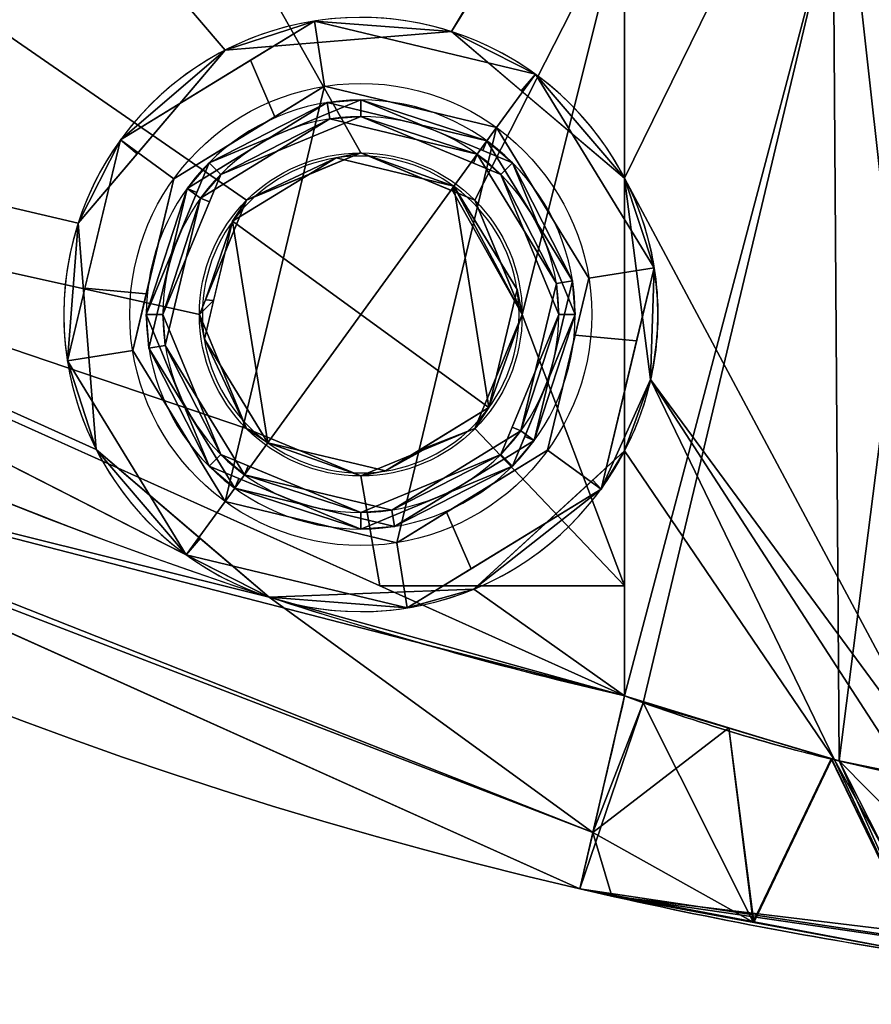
# Model space of a CAD drawing. Header units: millimetres. Extents: x -73 to 73, y -168 to 68.
# Tile 13 of 256: x -24 to -11, y -68 to -53. Entities that reach past the tile are written whole.
import ezdxf

# ---------------------------------------------------------------- set-up
doc = ezdxf.new("R2010")
doc.units = ezdxf.units.MM
doc.layers.add('100', color=7, linetype='Continuous', true_color=0xffffff)

msp = doc.modelspace()

# ---------------------------------------------------------------- linework, layer by layer
at = {"layer": '100', "color": 163, "linetype": 'Continuous'}
for p, q in [((-14.697, -55.475, 97), (-14.697, -49.039, 97)), ((-14.697, -51.356, 81), (-14.697, -63.317, 81)), ((-14.697, -63.317, 97), (-14.697, -59.603, 97))]:
    msp.add_line(p, q, dxfattribs=at)
at = {"layer": '100', "color": 163, "linetype": 'Continuous', "extrusion": (0, 0, -1)}
for centre, radius in [((18.696, -57.539, -102), 4.5), ((18.696, -57.539, -97), 3.25), ((18.696, -57.539, -89), 3.25), ((18.696, -57.539, -89), 3), ((18.696, -57.539, -97), 3), ((18.696, -57.539, -81), 2.4)]:
    msp.add_circle(centre, radius, dxfattribs=at)
at = {"layer": '100', "color": 163, "linetype": 'Continuous'}
for centre, radius in [((-18.696, -57.539, 103), 3.5), ((-18.696, -57.539, 81), 2.446), ((-18.696, -57.539, 81.046), 2.446)]:
    msp.add_circle(centre, radius, dxfattribs=at)
at = {"layer": '100', "color": 163, "linetype": 'Continuous', "extrusion": (0, 0, -1)}
for centre, radius in [((0, 0, -94), 68), ((0, 0, -81), 65)]:
    msp.add_arc(centre, radius, 283.06797, 256.93203, dxfattribs=at)
at = {"layer": '100', "color": 163, "linetype": 'Continuous'}
for centre, radius, start, end in [((0, 0, 84), 68, 283.06797, 256.93203), ((0, 0, 97), 65, 216, 252), ((-18.696, -57.539, 97), 4.5, 27.3052, 252), ((-18.696, -57.539, 97), 4.5, 252, 332.6948), ((0, 0, 97), 65, 252, 256.93203)]:
    msp.add_arc(centre, radius, start, end, dxfattribs=at)
at = {"layer": '100', "color": 163, "linetype": 'Continuous', "extrusion": (0.974103, -0.226107, 0)}
for centre, start, end in [((-65, 84), 180, 270), ((-65, 94), 90, 180)]:
    msp.add_arc(centre, 3, start, end, dxfattribs=at)
at = {"layer": '100', "color": 163, "linetype": 'Continuous'}
msp.add_open_spline([(-14.697, -55.475, 97), (-14.533, -55.792, 97), (-14.281, -56.467, 97.013), (-14.151, -57.539, 97.032), (-14.281, -58.611, 97.013), (-14.533, -59.285, 97), (-14.697, -59.603, 97)], degree=3, dxfattribs=at)
for points in [[(-14.697, -63.317, 97), (-13.592, -63.727, 97), (-12.484, -64.052, 97.37), (-10.677, -64.489, 98.811), (-10.034, -64.597, 99.845), (-9.798, -64.637, 101)], [(-9.798, -64.637, 77), (-10.034, -64.597, 78.154), (-10.678, -64.489, 79.19), (-12.479, -64.053, 80.627), (-13.593, -63.727, 81), (-14.697, -63.317, 81)], [(-15.375, -66.239, 84), (-13.516, -66.671, 84), (-11.676, -67.007, 83.407), (-8.671, -67.462, 81.127), (-7.574, -67.578, 79.47), (-7.175, -67.62, 77.6)], [(-7.175, -67.62, 100.4), (-7.574, -67.578, 98.533), (-8.67, -67.462, 96.874), (-11.669, -67.008, 94.597), (-13.518, -66.67, 94), (-15.375, -66.239, 94)]]:
    msp.add_open_spline(points, degree=3, knots=[0, 0, 0, 0, 0.5, 0.5, 1, 1, 1, 1], dxfattribs=at)
for points in [[(-38.206, -52.586, 97), (-22.978, -56.157, 97), (-20.751, -53.536, 97), (-34.047, -38.004, 97)], [(-20.751, -53.536, 97), (-17.323, -53.253, 97), (-14.695, -48.862, 97), (-34.047, -38.004, 97)], [(-33.821, -46.55, 81), (-23.517, -46.55, 81), (-18.696, -55.093, 81), (-20.425, -55.81, 81)], [(-20.425, -55.81, 81), (-21.141, -57.539, 81), (-33.821, -54.723, 81), (-33.821, -46.55, 81)], [(-16.966, -55.81, 81), (-18.696, -55.093, 81), (-23.517, -46.55, 81), (-14.697, -51.356, 81)], [(-14.697, -49.039, 97), (-14.695, -48.862, 97), (-17.323, -53.253, 97)], [(-17.323, -53.253, 97), (-14.697, -55.475, 97), (-14.697, -49.039, 97)], [(-9.798, -64.637, 101), (-11.535, -49.039, 98.127), (-14.697, -55.475, 97)], [(-11.535, -49.039, 98.127), (-14.697, -49.039, 97), (-14.697, -55.475, 97)], [(-9.798, -64.637, 101), (-9.798, -49.039, 101), (-11.535, -49.039, 98.127)], [(-16.25, -57.539, 81), (-16.966, -55.81, 81), (-14.697, -51.356, 81)], [(-14.697, -51.356, 81), (-14.697, -61.651, 81), (-16.25, -57.539, 81)], [(-11.535, -51.356, 79.873), (-14.415, -63.42, 80.992), (-14.697, -63.317, 81)], [(-14.697, -63.317, 81), (-14.697, -51.356, 81), (-11.535, -51.356, 79.873)], [(-11.535, -51.356, 79.873), (-11.448, -64.302, 79.801), (-14.415, -63.42, 80.992)], [(-11.448, -64.302, 79.801), (-11.535, -51.356, 79.873), (-9.798, -51.356, 77)], [(-9.798, -51.356, 77), (-9.798, -64.637, 77), (-11.448, -64.302, 79.801)], [(-38.206, -52.586, 97), (-20.086, -61.819, 97), (-22.703, -59.586, 97)], [(-22.703, -59.586, 97), (-22.978, -56.157, 97), (-38.206, -52.586, 97)], [(-22.336, -54.894, 102), (-19.399, -53.094, 102), (-20.751, -53.536, 97)], [(-17.323, -53.253, 97), (-20.751, -53.536, 97), (-19.399, -53.094, 102)], [(-19.399, -53.094, 102), (-20.367, -53.687, 102), (-19.996, -54.543, 103), (-19.243, -54.082, 103)], [(-19.399, -53.094, 102), (-16.05, -53.898, 102), (-17.323, -53.253, 97)], [(-19.243, -54.082, 103), (-16.638, -54.707, 103), (-16.05, -53.898, 102), (-19.399, -53.094, 102)], [(-16.05, -53.898, 102), (-16.263, -54.15, 97), (-17.323, -53.253, 97)], [(-20.751, -53.536, 97), (-22.086, -55.107, 97), (-22.336, -54.894, 102)], [(-21.527, -55.482, 103), (-19.996, -54.543, 103), (-20.367, -53.687, 102), (-22.336, -54.894, 102)], [(-14.251, -56.835, 102), (-16.05, -53.898, 102), (-16.638, -54.707, 103), (-15.239, -56.991, 103)], [(-14.697, -55.475, 97), (-16.263, -54.15, 97), (-16.05, -53.898, 102)], [(-16.05, -53.898, 102), (-14.251, -56.835, 102), (-14.697, -55.475, 97)], [(-19.243, -54.082, 103), (-21.527, -55.482, 103), (-22.152, -58.086, 103), (-20.753, -60.37, 103)], [(-20.753, -60.37, 103), (-16.638, -54.707, 103), (-19.243, -54.082, 103)], [(-19.204, -54.329, 97), (-21.325, -55.629, 97), (-20.994, -55.241, 89)], [(-21.325, -55.629, 97), (-19.204, -54.329, 97), (-19.165, -54.576, 97), (-21.123, -55.776, 97)], [(-20.994, -55.241, 89), (-18.696, -54.289, 89), (-19.204, -54.329, 97)], [(-20.817, -55.418, 89), (-18.696, -54.539, 89), (-18.696, -54.289, 89), (-20.994, -55.241, 89)], [(-16.785, -54.91, 97), (-19.204, -54.329, 97), (-18.696, -54.289, 89)], [(-16.932, -55.112, 97), (-19.165, -54.576, 97), (-19.204, -54.329, 97), (-16.785, -54.91, 97)], [(-18.696, -54.289, 89), (-16.846, -55.055, 89), (-16.785, -54.91, 97)], [(-16.397, -55.241, 89), (-18.696, -54.289, 89), (-18.696, -54.539, 89), (-16.574, -55.418, 89)], [(-20.817, -55.418, 89), (-21.123, -55.776, 97), (-19.165, -54.576, 97)], [(-19.165, -54.576, 97), (-18.696, -54.539, 89), (-20.817, -55.418, 89)], [(-18.696, -54.539, 89), (-19.165, -54.576, 97), (-16.932, -55.112, 97)], [(-16.932, -55.112, 97), (-16.988, -55.246, 89), (-18.696, -54.539, 89)], [(-33.821, -54.723, 81), (-21.141, -57.539, 81), (-20.425, -59.268, 81)], [(-20.425, -59.268, 81), (-18.696, -59.984, 81), (-18.405, -61.651, 81), (-33.821, -54.723, 81)], [(-16.638, -54.707, 103), (-20.753, -60.37, 103), (-18.148, -60.996, 103)], [(-18.148, -60.996, 103), (-15.864, -59.596, 103), (-15.239, -56.991, 103), (-16.638, -54.707, 103)], [(-23.14, -58.243, 102), (-22.336, -54.894, 102), (-22.978, -56.157, 97)], [(-22.336, -54.894, 102), (-22.086, -55.107, 97), (-22.978, -56.157, 97)], [(-22.336, -54.894, 102), (-22.875, -57.14, 102), (-21.946, -57.228, 103), (-21.527, -55.482, 103)], [(-16.785, -54.91, 97), (-15.486, -57.031, 97), (-15.732, -57.07, 97), (-16.932, -55.112, 97)], [(-16.785, -54.91, 97), (-16.846, -55.055, 89), (-16.397, -55.241, 89)], [(-15.486, -57.031, 97), (-16.785, -54.91, 97), (-16.397, -55.241, 89)], [(-19.071, -55.168, 81), (-20.637, -56.128, 81), (-20.425, -55.81, 81.046)], [(-16.754, -58.95, 81), (-20.637, -56.128, 81), (-19.071, -55.168, 81), (-17.285, -55.597, 81)], [(-20.425, -55.81, 81.046), (-18.696, -55.093, 81.046), (-19.071, -55.168, 81)], [(-18.696, -55.093, 81.046), (-19.383, -55.378, 81.046), (-19.383, -55.378, 81), (-18.696, -55.093, 81)], [(-17.285, -55.597, 81), (-19.071, -55.168, 81), (-18.696, -55.093, 81.046)], [(-18.696, -55.093, 81.046), (-17.303, -55.67, 81.046), (-17.285, -55.597, 81)], [(-16.966, -55.81, 81.046), (-18.696, -55.093, 81.046), (-18.696, -55.093, 81), (-16.966, -55.81, 81)], [(-16.574, -55.418, 89), (-16.988, -55.246, 89), (-16.932, -55.112, 97)], [(-16.574, -55.418, 89), (-16.932, -55.112, 97), (-15.732, -57.07, 97)], [(-20.994, -55.241, 89), (-21.946, -57.539, 89), (-21.696, -57.539, 89), (-20.817, -55.418, 89)], [(-21.325, -55.629, 97), (-21.179, -55.689, 89), (-20.994, -55.241, 89)], [(-16.574, -55.418, 89), (-15.696, -57.539, 89), (-15.446, -57.539, 89), (-16.397, -55.241, 89)], [(-16.397, -55.241, 89), (-15.446, -57.539, 89), (-15.486, -57.031, 97)], [(-20.817, -55.418, 89), (-20.988, -55.831, 89), (-21.123, -55.776, 97)], [(-20.425, -55.81, 81), (-19.383, -55.378, 81), (-19.383, -55.378, 81.046), (-20.425, -55.81, 81.046)], [(-15.732, -57.07, 97), (-15.696, -57.539, 89), (-16.574, -55.418, 89)], [(-14.303, -58.525, 97.016), (-14.697, -55.475, 97), (-14.251, -56.835, 102)], [(-14.697, -55.475, 97), (-14.303, -58.525, 97.016), (-9.798, -64.637, 101)], [(-16.25, -57.539, 81.046), (-17.285, -55.597, 81), (-17.303, -55.67, 81.046)], [(-16.325, -57.163, 81), (-17.285, -55.597, 81), (-16.25, -57.539, 81.046)], [(-17.285, -55.597, 81), (-16.325, -57.163, 81), (-16.754, -58.95, 81)], [(-21.325, -55.629, 97), (-21.906, -58.047, 97), (-21.946, -57.539, 89)], [(-21.946, -57.539, 89), (-21.179, -55.689, 89), (-21.325, -55.629, 97)], [(-21.123, -55.776, 97), (-21.659, -58.008, 97), (-21.906, -58.047, 97), (-21.325, -55.629, 97)], [(-21.123, -55.776, 97), (-20.988, -55.831, 89), (-21.696, -57.539, 89)], [(-21.696, -57.539, 89), (-21.659, -58.008, 97), (-21.123, -55.776, 97)], [(-17.303, -55.67, 81.046), (-16.966, -55.81, 81.046), (-16.25, -57.539, 81.046)], [(-20.425, -55.81, 81.046), (-21.141, -57.539, 81.046), (-21.141, -57.539, 81), (-20.425, -55.81, 81)], [(-21.049, -57.316, 81.046), (-20.425, -55.81, 81.046), (-20.637, -56.128, 81)], [(-16.966, -55.81, 81), (-16.535, -56.852, 81), (-16.535, -56.852, 81.046), (-16.966, -55.81, 81.046)], [(-32.506, -58.725, 81.879), (-31.07, -55.959, 81), (-14.697, -63.317, 81)], [(-20.086, -61.819, 97), (-31.133, -56.19, 97), (-32.506, -58.725, 96.121)], [(-22.978, -56.157, 97), (-22.703, -59.586, 97), (-23.14, -58.243, 102)], [(-20.106, -59.481, 81), (-21.066, -57.914, 81), (-20.637, -56.128, 81)], [(-20.637, -56.128, 81), (-20.925, -57.326, 81), (-21.049, -57.316, 81.046)], [(-20.637, -56.128, 81), (-16.754, -58.95, 81), (-18.32, -59.909, 81), (-20.106, -59.481, 81)], [(-16.25, -57.539, 81.046), (-16.535, -56.852, 81.046), (-16.535, -56.852, 81), (-16.25, -57.539, 81)], [(-15.239, -56.991, 103), (-15.445, -57.85, 103), (-14.516, -57.938, 102), (-14.251, -56.835, 102)], [(-14.251, -56.835, 102), (-15.055, -60.184, 102), (-14.303, -58.525, 97.016)], [(-16.268, -59.302, 97), (-15.732, -57.07, 97), (-15.486, -57.031, 97), (-16.066, -59.449, 97)], [(-15.696, -57.539, 89), (-15.732, -57.07, 97), (-16.268, -59.302, 97)], [(-16.066, -59.449, 97), (-15.486, -57.031, 97), (-15.446, -57.539, 89)], [(-22.152, -58.086, 103), (-21.946, -57.228, 103), (-22.875, -57.14, 102), (-23.14, -58.243, 102)], [(-16.25, -57.539, 81.046), (-16.754, -58.95, 81), (-16.325, -57.163, 81)], [(-21.141, -57.539, 81.046), (-21.049, -57.316, 81.046), (-20.925, -57.326, 81)], [(-21.141, -57.539, 81.046), (-20.925, -57.326, 81), (-21.066, -57.914, 81)], [(-20.994, -59.837, 89), (-21.946, -57.539, 89), (-21.906, -58.047, 97)], [(-20.817, -59.66, 89), (-21.696, -57.539, 89), (-21.946, -57.539, 89), (-20.994, -59.837, 89)], [(-21.659, -58.008, 97), (-21.696, -57.539, 89), (-20.817, -59.66, 89)], [(-21.066, -57.914, 81), (-20.425, -59.268, 81.046), (-21.141, -57.539, 81.046)], [(-21.141, -57.539, 81.046), (-20.856, -58.226, 81.046), (-20.856, -58.226, 81), (-21.141, -57.539, 81)], [(-16.754, -58.95, 81), (-16.25, -57.539, 81.046), (-16.966, -59.268, 81.046)], [(-16.966, -59.268, 81), (-16.25, -57.539, 81), (-14.697, -61.651, 81)], [(-16.25, -57.539, 81), (-16.966, -59.268, 81), (-16.966, -59.268, 81.046), (-16.25, -57.539, 81.046)], [(-16.397, -59.837, 89), (-15.446, -57.539, 89), (-15.696, -57.539, 89), (-16.574, -59.66, 89)], [(-16.268, -59.302, 97), (-16.403, -59.247, 89), (-15.696, -57.539, 89)], [(-15.446, -57.539, 89), (-16.212, -59.389, 89), (-16.066, -59.449, 97)], [(-15.055, -60.184, 102), (-14.516, -57.938, 102), (-15.445, -57.85, 103), (-15.864, -59.596, 103)], [(-20.606, -60.168, 97), (-21.906, -58.047, 97), (-21.659, -58.008, 97), (-20.459, -59.966, 97)], [(-20.817, -59.66, 89), (-20.459, -59.966, 97), (-21.659, -58.008, 97)], [(-20.425, -59.268, 81.046), (-21.066, -57.914, 81), (-20.106, -59.481, 81)], [(-23.14, -58.243, 102), (-21.341, -61.179, 102), (-20.753, -60.37, 103), (-22.152, -58.086, 103)], [(-21.906, -58.047, 97), (-20.606, -60.168, 97), (-20.994, -59.837, 89)], [(-21.341, -61.179, 102), (-23.14, -58.243, 102), (-22.703, -59.586, 97)], [(-20.425, -59.268, 81), (-20.856, -58.226, 81), (-20.856, -58.226, 81.046), (-20.425, -59.268, 81.046)], [(-32.504, -58.542, 84), (-32.506, -58.725, 81.879), (-15.177, -65.383, 81.879)], [(-15.177, -65.383, 96.121), (-32.506, -58.725, 96.121), (-32.504, -58.542, 94)], [(-15.177, -65.383, 81.879), (-15.375, -66.239, 84), (-32.504, -58.542, 84)], [(-32.504, -58.542, 94), (-15.375, -66.239, 94), (-15.177, -65.383, 96.121)], [(-14.697, -59.603, 97), (-14.303, -58.525, 97.016), (-15.055, -60.184, 102)], [(-11.515, -64.286, 98.143), (-14.303, -58.525, 97.016), (-14.697, -59.603, 97)], [(-11.515, -64.286, 98.143), (-10.41, -64.526, 99.426), (-14.303, -58.525, 97.016)], [(-10.41, -64.526, 99.426), (-9.798, -64.637, 101), (-14.303, -58.525, 97.016)], [(-14.697, -63.317, 81), (-15.177, -65.383, 81.879), (-32.506, -58.725, 81.879)], [(-32.506, -58.725, 96.121), (-15.177, -65.383, 96.121), (-20.086, -61.819, 97)], [(-16.966, -59.268, 81.046), (-17.804, -59.593, 81), (-16.754, -58.95, 81)], [(-20.106, -59.481, 81), (-18.696, -59.984, 81.046), (-20.425, -59.268, 81.046)], [(-18.696, -59.984, 81), (-20.425, -59.268, 81), (-20.425, -59.268, 81.046), (-18.696, -59.984, 81.046)], [(-14.697, -61.651, 81), (-18.405, -61.651, 81), (-18.696, -59.984, 81), (-16.966, -59.268, 81)], [(-16.574, -59.66, 89), (-16.268, -59.302, 97), (-18.226, -60.502, 97)], [(-16.066, -59.449, 97), (-18.187, -60.749, 97), (-18.226, -60.502, 97), (-16.268, -59.302, 97)], [(-16.966, -59.268, 81), (-18.008, -59.7, 81), (-18.008, -59.7, 81.046), (-16.966, -59.268, 81.046)], [(-16.966, -59.268, 81.046), (-17.772, -59.602, 81.046), (-17.804, -59.593, 81)], [(-16.574, -59.66, 89), (-16.403, -59.247, 89), (-16.268, -59.302, 97)], [(-18.696, -59.984, 81.046), (-20.106, -59.481, 81), (-18.32, -59.909, 81)], [(-18.187, -60.749, 97), (-16.066, -59.449, 97), (-16.397, -59.837, 89)], [(-16.066, -59.449, 97), (-16.212, -59.389, 89), (-16.397, -59.837, 89)], [(-22.703, -59.586, 97), (-21.128, -60.93, 97), (-21.341, -61.179, 102)], [(-18.32, -59.909, 81), (-17.772, -59.602, 81.046), (-18.696, -59.984, 81.046)], [(-18.32, -59.909, 81), (-17.804, -59.593, 81), (-17.772, -59.602, 81.046)], [(-15.864, -59.596, 103), (-17.396, -60.535, 103), (-17.024, -61.391, 102), (-15.055, -60.184, 102)], [(-14.697, -63.317, 97), (-14.697, -59.603, 97), (-16.985, -61.701, 97)], [(-15.055, -60.184, 102), (-15.181, -60.047, 97), (-14.697, -59.603, 97)], [(-14.697, -59.603, 97), (-14.697, -63.317, 97), (-11.515, -64.286, 98.143)], [(-20.994, -59.837, 89), (-18.696, -60.789, 89), (-18.696, -60.539, 89), (-20.817, -59.66, 89)], [(-20.817, -59.66, 89), (-20.403, -59.832, 89), (-20.459, -59.966, 97)], [(-16.574, -59.66, 89), (-18.696, -60.539, 89), (-18.696, -60.789, 89), (-16.397, -59.837, 89)], [(-18.226, -60.502, 97), (-18.696, -60.539, 89), (-16.574, -59.66, 89)], [(-18.696, -59.984, 81.046), (-18.008, -59.7, 81.046), (-18.008, -59.7, 81), (-18.696, -59.984, 81)], [(-20.606, -60.168, 97), (-20.546, -60.023, 89), (-20.994, -59.837, 89)], [(-20.459, -59.966, 97), (-20.403, -59.832, 89), (-18.696, -60.539, 89)], [(-16.397, -59.837, 89), (-18.696, -60.789, 89), (-18.187, -60.749, 97)], [(-18.187, -60.749, 97), (-20.606, -60.168, 97), (-20.459, -59.966, 97), (-18.226, -60.502, 97)], [(-18.696, -60.789, 89), (-20.546, -60.023, 89), (-20.606, -60.168, 97)], [(-18.696, -60.539, 89), (-18.226, -60.502, 97), (-20.459, -59.966, 97)], [(-16.985, -61.701, 97), (-15.181, -60.047, 97), (-15.055, -60.184, 102)], [(-20.606, -60.168, 97), (-18.187, -60.749, 97), (-18.696, -60.789, 89)], [(-15.055, -60.184, 102), (-17.992, -61.984, 102), (-16.985, -61.701, 97)], [(-18.148, -60.996, 103), (-20.753, -60.37, 103), (-21.341, -61.179, 102), (-17.992, -61.984, 102)], [(-17.992, -61.984, 102), (-17.024, -61.391, 102), (-17.396, -60.535, 103), (-18.148, -60.996, 103)], [(-21.341, -61.179, 102), (-21.128, -60.93, 97), (-20.086, -61.819, 97)], [(-17.992, -61.984, 102), (-21.341, -61.179, 102), (-20.086, -61.819, 97)], [(-15.375, -66.239, 94), (-25.511, -61.685, 94), (-25.511, -61.685, 84), (-15.375, -66.239, 84)], [(-20.086, -61.819, 97), (-16.985, -61.701, 97), (-17.992, -61.984, 102)], [(-16.985, -61.701, 97), (-20.086, -61.819, 97), (-14.697, -63.317, 97)], [(-18.405, -61.651, 81), (-14.697, -61.651, 81), (-14.697, -63.317, 81)], [(-15.177, -65.383, 96.121), (-14.697, -63.317, 97), (-20.086, -61.819, 97)], [(-15.177, -65.383, 81.879), (-14.697, -63.317, 81), (-14.415, -63.42, 80.992)], [(-13.117, -63.798, 97.568), (-14.697, -63.317, 97), (-15.177, -65.383, 96.121)], [(-12.75, -66.737, 83.073), (-15.375, -66.239, 84), (-14.415, -63.42, 80.992)], [(-14.415, -63.42, 80.992), (-15.375, -66.239, 84), (-15.177, -65.383, 81.879)], [(-14.415, -63.42, 80.992), (-13.117, -63.806, 80.471), (-12.75, -66.737, 83.073)], [(-15.177, -65.383, 96.121), (-12.742, -66.748, 94.854), (-13.117, -63.798, 97.568)], [(-11.557, -64.273, 98.128), (-13.117, -63.798, 97.568), (-12.742, -66.748, 94.854)], [(-12.75, -66.737, 83.073), (-13.117, -63.806, 80.471), (-11.566, -64.267, 79.848)], [(-11.566, -64.267, 79.848), (-10.135, -67.232, 82.15), (-12.75, -66.737, 83.073)], [(-12.742, -66.748, 94.854), (-10.145, -67.229, 95.869), (-11.557, -64.273, 98.128)], [(-10.135, -67.232, 82.15), (-11.566, -64.267, 79.848), (-11.448, -64.302, 79.801)], [(-11.515, -64.286, 98.143), (-11.557, -64.273, 98.128), (-10.145, -67.229, 95.869)], [(-11.515, -64.286, 98.143), (-10.145, -67.229, 95.869), (-9.865, -67.281, 95.979)], [(-10.448, -64.518, 99.383), (-11.515, -64.286, 98.143), (-9.865, -67.281, 95.979)], [(-8.29, -67.49, 80.164), (-9.936, -67.27, 82.08), (-11.448, -64.302, 79.801)], [(-11.448, -64.302, 79.801), (-10.671, -64.46, 78.481), (-8.29, -67.49, 80.164)], [(-9.936, -67.27, 82.08), (-10.135, -67.232, 82.15), (-11.448, -64.302, 79.801)], [(-15.177, -65.383, 96.121), (-15.375, -66.239, 94), (-14.889, -66.35, 94.013)], [(-14.889, -66.35, 94.013), (-12.742, -66.748, 94.854), (-15.177, -65.383, 96.121)], [(-14.889, -66.35, 94.013), (-15.375, -66.239, 94), (-4.677, -67.839, 82.759)], [(-4.677, -67.839, 82.759), (-15.375, -66.239, 94), (-9.936, -67.27, 82.08)], [(-15.375, -66.239, 94), (-15.375, -66.239, 84), (-9.936, -67.27, 82.08)], [(-14.889, -66.35, 94.013), (-4.677, -67.839, 82.759), (-1.303, -67.988, 84.857)], [(-1.303, -67.988, 84.857), (-4.677, -67.839, 95.241), (-14.889, -66.35, 94.013)], [(-9.865, -67.281, 95.979), (-14.889, -66.35, 94.013), (-4.677, -67.839, 95.241)]]:
    msp.add_3dface(points, dxfattribs=at)

doc.saveas('drawing.dxf')
